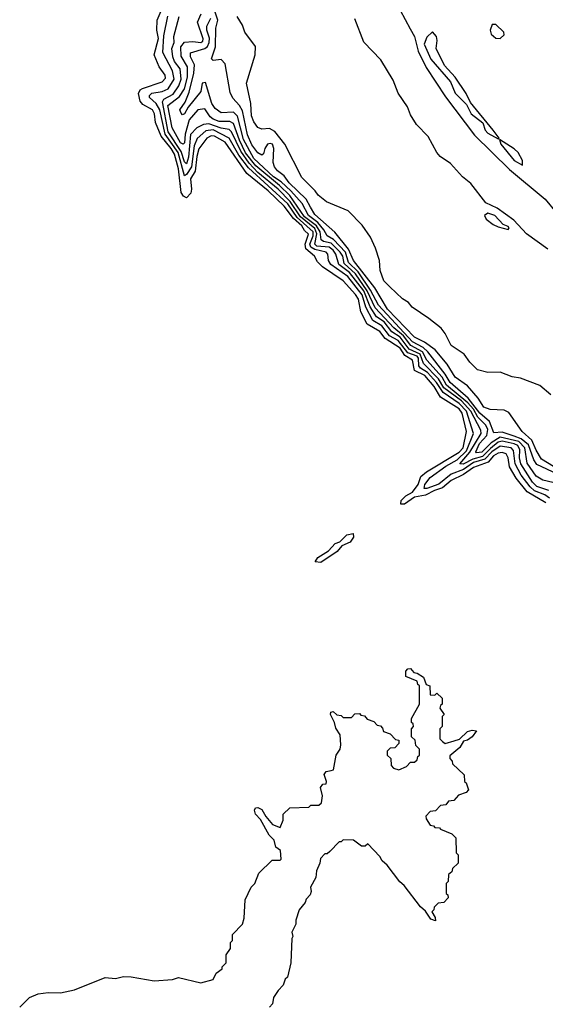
# Model space of a CAD drawing. Extents: x 2386423 to 2568864, y 578392 to 761999.
# Tile 244 of 256: x 2453935 to 2456517, y 695261 to 700097. Entities that reach past the tile are written whole.
import ezdxf

# ---------------------------------------------------------------- set-up
doc = ezdxf.new("R2010")
doc.units = 0

msp = doc.modelspace()

# ---------------------------------------------------------------- linework, layer by layer
at = {"layer": '0CON05XD'}
for points in [[(2456519.8, 697725), (2456429, 697779), (2456374.8, 697844.8), (2456340.9, 697900.9), (2456334.3, 697945), (2456324.5, 697965), (2456305, 697972), (2456285, 697968.6), (2456263.4, 697955), (2456236.2, 697923.8), (2456165, 697897.8), (2456115, 697862.7), (2456055, 697834.2), (2456012.3, 697797.7), (2455972.5, 697785), (2455928.7, 697761.3), (2455875, 697751.5), (2455825, 697717.1), (2455807.5, 697717.5), (2455809.2, 697735), (2455831.9, 697758.1), (2455865, 697777.1), (2455893.3, 697815), (2455906.4, 697853.6), (2455932.9, 697877.1), (2456095, 697973.3), (2456113.6, 697995), (2456130, 698075), (2456109.7, 698165), (2456093.5, 698185), (2456002.3, 698242.3), (2455971, 698295), (2455925, 698349), (2455874.4, 698374.4), (2455864.4, 698424.4), (2455827.3, 698447.3), (2455805, 698483.8), (2455730.6, 698530.6), (2455703.9, 698565), (2455642.2, 698602.2), (2455611.7, 698661.7), (2455599.3, 698725), (2455585, 698748.1), (2455525, 698814.2), (2455422.9, 698882.9), (2455398.2, 698908.2), (2455383.9, 698935), (2455341.6, 698971.6), (2455337.2, 698995), (2455353.4, 699043.4), (2455335, 699062.3), (2455320.9, 699085), (2455280.3, 699120.3), (2455235, 699181.3), (2455155, 699256.4), (2455051.1, 699341.1), (2454945, 699494.7), (2454892.9, 699525), (2454875, 699526.7), (2454855, 699515.2), (2454815, 699462.5), (2454805, 699425.7), (2454797.5, 699352.5), (2454774.1, 699315), (2454779.2, 699265), (2454775.2, 699245), (2454755, 699222.5), (2454739.6, 699229.6), (2454727.8, 699247.8), (2454715.8, 699365), (2454695, 699436.1), (2454679.8, 699465), (2454630, 699525), (2454602.2, 699592.2), (2454596.7, 699635), (2454586.8, 699655), (2454539.8, 699679.8), (2454527.2, 699697.2), (2454518.6, 699735), (2454527.2, 699752.8), (2454538.8, 699758.8), (2454635, 699791.2), (2454651.1, 699808.9), (2454650.3, 699825), (2454620.8, 699865), (2454596.2, 699925), (2454617.1, 700005), (2454608.4, 700045), (2454611.2, 700095), (2454645.3, 700175)], [(2456616.9, 697866.9), (2456498.9, 697938.9), (2456472.9, 697982.9), (2456451.6, 698031.6), (2456403.3, 698075), (2456338.3, 698168.3), (2456315, 698180), (2456247.2, 698182.8), (2456215, 698194.6), (2456187.4, 698237.4), (2456135, 698299.4), (2456075, 698341.5), (2456034.8, 698404.8), (2455976.1, 698476.1), (2455923.4, 698513.4), (2455875, 698538.3), (2455742.4, 698675), (2455679.3, 698779.3), (2455574.8, 698915), (2455549.7, 698969.7), (2455483.3, 699053.3), (2455385, 699139.8), (2455363.1, 699176.9), (2455343.2, 699215), (2455258.4, 699295), (2455235, 699329.6), (2455201.1, 699355), (2455187.1, 699375), (2455180, 699395), (2455183.8, 699465), (2455177.3, 699485), (2455165, 699489.1), (2455153.1, 699485), (2455140, 699465), (2455132.5, 699437.5), (2455125, 699432), (2455105, 699443.5), (2455075, 699482.1), (2455055, 699531.9), (2455029.5, 699649.5), (2455015.1, 699675.1), (2454982, 699712), (2454969.4, 699739.4), (2454945, 699880), (2454925, 699901.1), (2454885, 699896.7), (2454876.7, 699905), (2454897, 699963), (2454899.5, 700055), (2454908.3, 700095), (2454878.3, 700185)], [(2455779.2, 700189.2), (2455852.8, 700052.8), (2455875.4, 700015), (2455892, 699942), (2455932.6, 699862.6), (2456027.8, 699717.8), (2456170.3, 699530.3), (2456341.6, 699361.6), (2456516.9, 699215), (2456570.8, 699150.8)], [(2456555, 697823.4), (2456505, 697834.7), (2456472.3, 697855), (2456428.8, 697918.8), (2456416.5, 697995), (2456387.2, 698025), (2456295, 698046.9), (2456250.8, 698019.2), (2456205, 697972.2), (2456179.7, 697969.7), (2456176.4, 697975), (2456194.3, 698015), (2456229.5, 698055), (2456235.1, 698085), (2456225.6, 698105.6), (2456185.6, 698145.6), (2456164.2, 698184.2), (2456136.1, 698215), (2456031.7, 698301.7), (2456011.2, 698341.2), (2455934.8, 698424.8), (2455914.7, 698465), (2455856.6, 698496.6), (2455820.9, 698545), (2455773.6, 698583.6), (2455682, 698682), (2455642, 698765), (2455585, 698848.2), (2455529.4, 698899.4), (2455522.2, 698935), (2455510.3, 698955), (2455465, 698999.5), (2455427.1, 699007.1), (2455415.8, 699015), (2455411.8, 699055), (2455393.8, 699083.8), (2455335, 699128.5), (2455262.9, 699232.9), (2455212.2, 699282.2), (2455095, 699378.5), (2455045, 699443.5), (2455014.7, 699505), (2454985, 699587.5), (2454966.7, 699596.7), (2454915, 699596.5), (2454885, 699608.4), (2454870.2, 699620.2), (2454845, 699659.8), (2454810.7, 699655), (2454768.3, 699605), (2454748.5, 699535), (2454745, 699492.9), (2454738.1, 699485), (2454725, 699492.4), (2454684.5, 699565), (2454663.3, 699675), (2454720.6, 699719.4), (2454745, 699756.8), (2454759, 699815), (2454759, 699865), (2454727.6, 699917.6), (2454726.6, 699963.4), (2454745, 699987.3), (2454785, 699990.5), (2454825, 699984.5), (2454835, 699992.2), (2454837, 700003), (2454808.9, 700085), (2454827, 700125)], [(2456537.6, 697747.6), (2456515, 697763.8), (2456465, 697783.3), (2456442.5, 697802.5), (2456399.6, 697859.6), (2456369, 697915), (2456361.5, 697981.5), (2456350.4, 697995), (2456295, 698003.2), (2456255, 697974.9), (2456220.9, 697939.1), (2456165, 697922.3), (2456115, 697888.6), (2456054.6, 697865.4), (2455995, 697816.5), (2455935, 697794.3), (2455922.3, 697795), (2455924.8, 697815), (2455951.5, 697848.5), (2456028, 697905), (2456085, 697935.1), (2456129.7, 697979.7), (2456165.2, 698065), (2456130.2, 698175), (2456095, 698211.7), (2456015.9, 698265.9), (2455983.3, 698315), (2455939, 698365), (2455904.4, 698385), (2455896.7, 698396.7), (2455894.6, 698435), (2455887.1, 698445), (2455841.4, 698461.4), (2455795, 698521.8), (2455751.9, 698545), (2455715, 698592.7), (2455669.8, 698619.8), (2455635.3, 698685), (2455618, 698745), (2455546.9, 698835), (2455462.9, 698895), (2455451.7, 698915), (2455448.9, 698945), (2455440.4, 698955), (2455385, 698967.5), (2455365, 698979), (2455360.8, 698995), (2455377.1, 699035), (2455376.6, 699055), (2455298.7, 699125), (2455252, 699192), (2455059.3, 699369.3), (2455011.2, 699431.2), (2454964.4, 699515), (2454885, 699556.4), (2454849.6, 699550.4), (2454806.6, 699513.4), (2454792.7, 699477.3), (2454778.8, 699375), (2454755, 699336.3), (2454745, 699330.7), (2454713.3, 699445), (2454650.4, 699535), (2454623.1, 699655), (2454605.1, 699685.1), (2454572.1, 699715), (2454572.4, 699725), (2454585, 699736.8), (2454635, 699744.1), (2454665, 699757.4), (2454693.3, 699805), (2454685.2, 699845), (2454637.7, 699935), (2454643.1, 700016.9), (2454662.5, 700115)], [(2456535, 697784.5), (2456476.5, 697805), (2456455, 697826.1), (2456397.1, 697915), (2456390.9, 697945), (2456392, 697985), (2456382.2, 698005), (2456364.6, 698014.6), (2456305, 698027.2), (2456285, 698021.5), (2456248.7, 697991.3), (2456208.4, 697951.6), (2456161.5, 697938.5), (2456113.8, 697913.8), (2456097.8, 697915), (2456147.2, 697972.8), (2456202.7, 698065), (2456201.1, 698081.1), (2456151.2, 698175), (2456105.1, 698225), (2456018.5, 698288.5), (2455993.2, 698333.2), (2455918.7, 698408.7), (2455902.2, 698455), (2455848.8, 698478.8), (2455805, 698538.1), (2455763.9, 698563.9), (2455725, 698613.2), (2455687.9, 698637.9), (2455656.4, 698686.4), (2455625, 698764.6), (2455556.2, 698855), (2455503.2, 698895), (2455488.3, 698945), (2455474.8, 698965), (2455455, 698980.1), (2455394.9, 698984.9), (2455384.4, 698995), (2455395.3, 699045), (2455385, 699071), (2455315, 699128), (2455263.9, 699203.9), (2455204.9, 699265), (2455105, 699346.7), (2455061.7, 699391.7), (2455020.7, 699450.7), (2454975.9, 699545.9), (2454965, 699557.6), (2454925, 699564.3), (2454865, 699585.4), (2454838.4, 699581.6), (2454804.6, 699565.4), (2454775, 699533.5), (2454765, 699422), (2454755, 699389.1), (2454745, 699398.1), (2454729, 699449), (2454665, 699545.8), (2454636.5, 699693.5), (2454643, 699707), (2454688.5, 699731.5), (2454717.2, 699772.8), (2454728.4, 699805), (2454723, 699855), (2454695, 699891.3), (2454688.1, 699915), (2454683.3, 699955), (2454694.5, 699985), (2454691.6, 700015), (2454718, 700112)], [(2456577.3, 697865), (2456475, 697913.1), (2456460.5, 697935), (2456435, 698009.3), (2456399, 698039), (2456365, 698051.2), (2456305, 698071), (2456265, 698068.2), (2456242.9, 698122.9), (2456196.1, 698165), (2456139, 698239), (2456050.2, 698315), (2456025.9, 698355.9), (2455939.7, 698465), (2455917.1, 698487.1), (2455865, 698515.4), (2455697.1, 698695), (2455658.7, 698768.7), (2455598.3, 698858.3), (2455550.3, 698905), (2455535.5, 698955.5), (2455476.6, 699016.6), (2455445.3, 699035.3), (2455429.9, 699065), (2455400.3, 699100.3), (2455353.4, 699135), (2455322.8, 699195), (2455266.8, 699256.8), (2455220.3, 699300.3), (2455182.4, 699325), (2455085.7, 699415), (2455035, 699508.8), (2455005, 699623.8), (2454985, 699642.7), (2454925, 699638.9), (2454895, 699660.5), (2454879.3, 699685), (2454848.7, 699788.7), (2454832.1, 699785), (2454825.6, 699745), (2454762.9, 699667.1), (2454745, 699634.5), (2454735, 699630), (2454728.3, 699638.3), (2454722.5, 699655), (2454747.4, 699692.6), (2454768.3, 699741.7), (2454790.6, 699835), (2454793.7, 699875), (2454774.7, 699915), (2454775, 699934), (2454845, 699954.8), (2454857.1, 699965), (2454865.7, 699985), (2454866.9, 700006.9), (2454854.5, 700045), (2454854.4, 700065), (2454874.8, 700105)], [(2456395, 698336), (2456355, 698343.3), (2456295, 698366), (2456235, 698364), (2456185, 698378), (2456146, 698415), (2456118.8, 698455), (2456055, 698496.7), (2456025.5, 698555.5), (2456005, 698581.2), (2455945, 698630), (2455862.5, 698685), (2455845, 698707.5), (2455815, 698726.7), (2455753.8, 698785), (2455724, 698815), (2455706.2, 698865), (2455703.3, 698915), (2455683.3, 698975), (2455658.3, 699028.3), (2455617.9, 699087.9), (2455548.7, 699158.7), (2455442.3, 699202.3), (2455401.2, 699235), (2455387, 699257), (2455321.4, 699321.4), (2455238.2, 699485), (2455188.4, 699548.4), (2455162.4, 699562.4), (2455125, 699560), (2455105, 699567.1), (2455085, 699595.7), (2455074.7, 699625.3), (2455070.9, 699685), (2455048.8, 699785), (2455091.2, 699925), (2455093.3, 699965), (2455041.2, 700035), (2455029.5, 700069.5), (2455003, 700113)], [(2456529.9, 698969.9), (2456424.5, 699045), (2456362.3, 699112.3), (2456281.5, 699171.5), (2456225, 699196.9), (2456152.3, 699292.3), (2456110.5, 699325), (2456051.1, 699391.1), (2456001.4, 699425), (2455984.3, 699444.3), (2455942.7, 699522.7), (2455885, 699581.9), (2455855, 699630), (2455839.7, 699669.7), (2455795, 699736), (2455769.2, 699799.2), (2455709.4, 699899.4), (2455625, 699986.2), (2455580.9, 700100.9)], [(2456295, 700003.8), (2456315, 700022.5), (2456313.3, 700035), (2456275, 700073.8), (2456256.4, 700073.6), (2456246, 700045), (2456250.8, 700025), (2456275, 700006.2), (2456295, 700003.8)], [(2456285, 699512.5), (2456290, 699515), (2456261.2, 699555), (2456150.6, 699690.6), (2456128.1, 699735), (2456075, 699814), (2456022.2, 699872.2), (2455980.8, 699955), (2455986.2, 699995), (2455982.5, 700015), (2455962.5, 700037.5), (2455935, 700011.2), (2455922.9, 699977.1), (2455955, 699903.6), (2456051.1, 699791.1), (2456075, 699735.8), (2456130.3, 699680.3), (2456153.6, 699635), (2456209.7, 699589.7), (2456222.5, 699555), (2456235, 699540), (2456285, 699512.5)], [(2456405, 699382.5), (2456406, 699405), (2456383.3, 699445), (2456365, 699463.3), (2456291.7, 699508.3), (2456298.8, 699485), (2456365, 699406), (2456405, 699382.5)], [(2456335, 699066.7), (2456339.2, 699075), (2456335, 699081.2), (2456310.5, 699090.5), (2456269.5, 699135), (2456235, 699146), (2456218, 699135), (2456227.1, 699117.1), (2456260.8, 699090.8), (2456285, 699078.8), (2456335, 699066.7)], [(2456543.9, 698253.9), (2456489.7, 698299.7), (2456395, 698336)], [(2455415, 697430.8), (2455387.5, 697435), (2455400, 697455), (2455452.3, 697487.7), (2455485, 697523.8), (2455507.7, 697532.3), (2455542.9, 697567.1), (2455573.9, 697573.9), (2455574.3, 697555), (2455558.8, 697531.2), (2455517.7, 697512.3), (2455495.6, 697484.4), (2455415, 697430.8)], [(2453935, 695247.5), (2453982.5, 695295), (2454025, 695312.5), (2454075, 695320), (2454135, 695317.5), (2454205, 695332.5), (2454355, 695392.5), (2454405, 695387.5), (2454445, 695397.5), (2454483, 695397), (2454595, 695377.5), (2454685, 695382.5), (2454715, 695392.5), (2454825, 695367.5), (2454886.4, 695383.6), (2454900, 695415), (2454930, 695435), (2454930, 695445), (2454950, 695465), (2454950, 695505), (2454970, 695535), (2454970, 695565), (2454980, 695575), (2454980, 695605), (2455030, 695655), (2455037.5, 695685), (2455042.5, 695775), (2455073, 695837), (2455090, 695855), (2455110, 695905), (2455175, 695970), (2455215, 695970), (2455220, 695975), (2455216.2, 696016.2), (2455193.9, 696033.9), (2455185, 696067.5), (2455161.5, 696091.5), (2455118.9, 696168.9), (2455094.3, 696195), (2455089.2, 696215), (2455093.9, 696226.1), (2455105, 696228), (2455125, 696218), (2455144.2, 696184.2), (2455177.5, 696145), (2455215, 696130), (2455230, 696165), (2455230, 696195), (2455263, 696227), (2455355, 696230), (2455365, 696240), (2455405, 696240), (2455418.3, 696251.7), (2455422.5, 696285), (2455413.6, 696326.4), (2455425, 696342.5), (2455440, 696345), (2455442.5, 696355), (2455430.7, 696389.3), (2455440, 696405), (2455465, 696410), (2455477, 696413), (2455490, 696485), (2455510, 696515), (2455512.5, 696535), (2455510, 696585), (2455488.3, 696618.3), (2455482.5, 696645), (2455462.5, 696685), (2455463.6, 696696.4), (2455475, 696700), (2455493, 696683), (2455515, 696680), (2455525, 696670), (2455565, 696670), (2455581.7, 696688.3), (2455605, 696690), (2455611.7, 696681.7), (2455628.3, 696678.3), (2455641.7, 696661.7), (2455675, 696650), (2455691.7, 696631.7), (2455708.3, 696628.3), (2455718.3, 696618.3), (2455721.7, 696601.7), (2455755, 696590), (2455781.7, 696561.7), (2455798.3, 696558.3), (2455798.3, 696541.7), (2455778.3, 696521.7), (2455755, 696520), (2455740, 696505), (2455740, 696485), (2455758.3, 696468.3), (2455760, 696435), (2455771.7, 696421.7), (2455797, 696413), (2455835, 696430), (2455855, 696450), (2455875, 696450), (2455888.3, 696461.7), (2455891.7, 696478.3), (2455900, 696485), (2455900, 696515), (2455881.7, 696531.7), (2455878.3, 696558.3), (2455860, 696575), (2455860, 696615), (2455870, 696625), (2455868.3, 696638.3), (2455860, 696645), (2455860, 696665), (2455900, 696735), (2455900, 696825), (2455891.7, 696831.7), (2455888.3, 696848.3), (2455831.7, 696871.7), (2455831.7, 696898.3), (2455841.7, 696908.3), (2455855, 696910), (2455871.7, 696891.7), (2455888.3, 696888.3), (2455918.3, 696868.3), (2455931.7, 696831.7), (2455950, 696825), (2455951.7, 696781.7), (2455975, 696780), (2455985, 696790), (2456010, 696765), (2456010, 696735), (2456001.7, 696728.3), (2456000, 696715), (2456020, 696685), (2456010, 696675), (2456010, 696625), (2456000, 696615), (2456000, 696565), (2456011.7, 696551.7), (2456025, 696542.5), (2456070, 696555), (2456096.4, 696563.6), (2456135, 696602), (2456158.3, 696608.3), (2456180, 696605), (2456158.8, 696575), (2456135, 696558), (2456116.2, 696553.8), (2456097.5, 696522.5), (2456048.3, 696481.7), (2456048.3, 696468.3), (2456060, 696455), (2456061.7, 696441.7), (2456118.3, 696388.3), (2456120, 696355), (2456128.3, 696348.3), (2456140, 696315), (2456128.3, 696301.7), (2456091.7, 696288.3), (2456068.3, 696261.7), (2456041.7, 696258.3), (2456028.3, 696241.7), (2456001.7, 696238.3), (2455978.3, 696211.7), (2455951.7, 696208.3), (2455930, 696185), (2455931.7, 696171.7), (2455951.7, 696141.7), (2455968.3, 696138.3), (2455975, 696130), (2455998.3, 696128.3), (2456001.7, 696121.7), (2456058.3, 696098.3), (2456078.3, 696078.3), (2456080, 696005), (2456090, 695995), (2456090, 695955), (2456061.7, 695928.3), (2456058.3, 695911.7), (2456041.7, 695898.3), (2456040, 695865), (2456030, 695855), (2456030, 695805), (2456038.3, 695798.3), (2456040, 695785), (2456018.3, 695761.7), (2455991.7, 695758.3), (2455971.7, 695738.3), (2455970, 695725), (2455960, 695715), (2455977, 695687), (2455978.3, 695671.7), (2455955, 695680), (2455929.3, 695719.3), (2455905, 695740), (2455823.3, 695845), (2455802.3, 695862.3), (2455740, 695945), (2455716.2, 695966.2), (2455705, 695987.5), (2455645, 696050), (2455631.7, 696038.3), (2455615, 696037.5), (2455575, 696067.5), (2455525, 696070), (2455515, 696060), (2455505, 696060), (2455458.3, 696011.7), (2455445, 696000), (2455435, 696000), (2455413, 695977), (2455410, 695955), (2455393, 695917), (2455390, 695885), (2455363, 695837), (2455367.5, 695815), (2455361.7, 695798.3), (2455341.7, 695778.3), (2455338.3, 695761.7), (2455307.5, 695725), (2455292.5, 695675), (2455292.5, 695655), (2455272.5, 695615), (2455277.5, 695595), (2455272.5, 695585), (2455267.5, 695465), (2455250, 695395), (2455240, 695385), (2455230, 695355), (2455205, 695330), (2455182.5, 695295), (2455177, 695263), (2455163, 695247)]]:
    msp.add_lwpolyline(points, dxfattribs=at)

doc.saveas('drawing.dxf')
